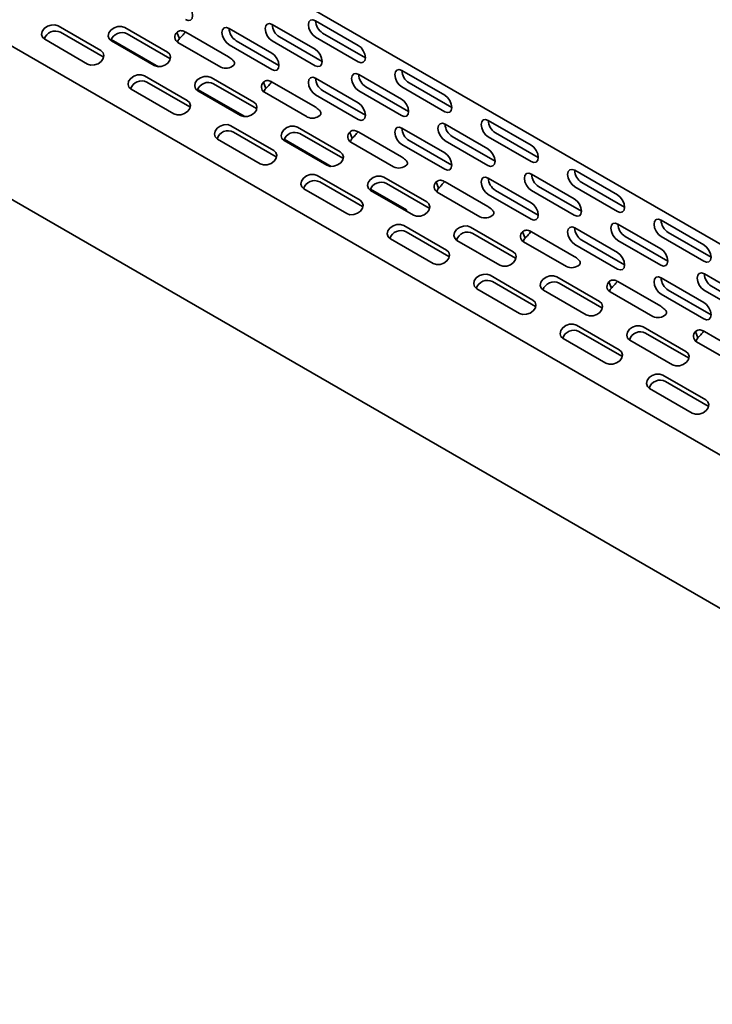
# Model space of a CAD drawing. Header units: millimetres. Extents: x -84 to 806, y -145 to 511.
# Tile 38 of 43: x 608 to 631, y 374 to 406. Entities that reach past the tile are written whole.
import ezdxf

# ---------------------------------------------------------------- set-up
doc = ezdxf.new("R2010")
doc.units = ezdxf.units.MM

msp = doc.modelspace()

# ---------------------------------------------------------------- linework, layer by layer
at = {"color": 7, "linetype": 'Continuous', "lineweight": 35}
for p, q in [((551.278, 444.9906), (654.0442, 385.6649)), ((654.9179, 378.1828), (552.1517, 437.5085)), ((551.278, 432.9466), (654.0442, 373.621)), ((609.455, 405.9842), (610.8692, 405.1678)), ((611.6591, 405.9327), (613.0733, 405.1163)), ((615.1105, 405.9041), (616.5247, 405.0877)), ((616.5394, 406.0318), (617.9536, 405.2154)), ((617.9683, 406.1596), (619.3825, 405.3432)), ((609.012, 405.5423), (610.4262, 404.7259)), ((610.9498, 404.9586), (609.5356, 405.775)), ((611.2123, 405.5356), (612.7703, 404.6362)), ((613.1539, 404.907), (611.7397, 405.7235)), ((613.3851, 405.7736), (613.4657, 405.5644)), ((613.6817, 405.7763), (615.0959, 404.9599)), ((618.1893, 404.8071), (616.7751, 405.6235)), ((617.9683, 405.6152), (619.3825, 404.7988)), ((619.6182, 404.9349), (618.204, 405.7513)), ((611.2161, 405.4908), (612.6303, 404.6744)), ((613.4202, 405.4392), (614.8344, 404.6228)), ((615.1105, 405.3597), (616.5247, 404.5433)), ((616.7604, 404.6794), (615.3462, 405.4958)), ((616.5394, 405.4875), (617.9536, 404.6711)), ((610.9498, 404.9586), (610.9651, 404.949)), ((613.1539, 404.907), (613.1692, 404.8975)), ((612.3127, 404.3345), (613.727, 403.5181)), ((614.5168, 404.2829), (615.931, 403.4665)), ((617.9683, 404.2543), (619.3825, 403.4379)), ((619.3971, 404.3821), (620.8113, 403.5657)), ((620.826, 404.5099), (622.2402, 403.6935)), ((611.8698, 403.8926), (613.284, 403.0762)), ((613.8076, 403.3088), (612.3934, 404.1252)), ((614.07, 403.8859), (615.6281, 402.9864)), ((616.0116, 403.2573), (614.5974, 404.0737)), ((616.2428, 404.1239), (616.3234, 403.9146)), ((616.5394, 404.1266), (617.9536, 403.3102)), ((621.047, 403.1574), (619.6328, 403.9738)), ((620.826, 403.9655), (622.2402, 403.1491)), ((622.4759, 403.2852), (621.0617, 404.1016)), ((614.0738, 403.841), (615.4881, 403.0246)), ((616.2779, 403.7895), (617.6921, 402.9731)), ((617.9683, 403.71), (619.3825, 402.8936)), ((619.6182, 403.0296), (618.204, 403.846)), ((619.3971, 403.8377), (620.8113, 403.0213)), ((613.8076, 403.3088), (613.8228, 403.2992)), ((616.0116, 403.2573), (616.0269, 403.2477)), ((615.1705, 402.6847), (616.5847, 401.8683)), ((617.3746, 402.6332), (618.7888, 401.8168)), ((620.826, 402.6046), (622.2402, 401.7882)), ((622.2549, 402.7324), (623.6691, 401.916)), ((623.6837, 402.8601), (625.0979, 402.0437)), ((616.6653, 401.6591), (615.2511, 402.4755)), ((618.8694, 401.6076), (617.4552, 402.424)), ((619.1006, 402.4741), (619.1812, 402.2649)), ((619.3971, 402.4768), (620.8113, 401.6604)), ((623.9048, 401.5077), (622.4906, 402.3241)), ((623.6837, 402.3158), (625.0979, 401.4994)), ((625.3337, 401.6354), (623.9194, 402.4518)), ((614.7275, 402.2428), (616.1417, 401.4264)), ((616.9277, 402.2362), (618.4858, 401.3367)), ((616.9316, 402.1913), (618.3458, 401.3749)), ((619.1357, 402.1398), (620.5499, 401.3234)), ((620.826, 402.0602), (622.2402, 401.2438)), ((622.4759, 401.3799), (621.0617, 402.1963)), ((622.2549, 402.188), (623.6691, 401.3716)), ((616.6653, 401.6591), (616.6806, 401.6495)), ((618.8694, 401.6076), (618.8846, 401.598)), ((618.0282, 401.035), (619.4424, 400.2186)), ((620.2323, 400.9835), (621.6465, 400.1671)), ((623.6837, 400.9549), (625.0979, 400.1385)), ((625.1126, 401.0826), (626.5268, 400.2662)), ((626.5415, 401.2104), (627.9557, 400.394)), ((619.523, 400.0094), (618.1088, 400.8258)), ((621.7271, 399.9578), (620.3129, 400.7742)), ((621.9583, 400.8244), (622.0389, 400.6151)), ((622.2549, 400.8271), (623.6691, 400.0107)), ((626.7625, 399.8579), (625.3483, 400.6743)), ((626.5415, 400.666), (627.9557, 399.8496)), ((628.1914, 399.9857), (626.7772, 400.8021)), ((617.5852, 400.5931), (618.9995, 399.7767)), ((619.7855, 400.5864), (620.9768, 399.8987)), ((619.7893, 400.5416), (621.2035, 399.7252)), ((621.9934, 400.49), (623.4076, 399.6736)), ((623.6837, 400.4105), (625.0979, 399.5941)), ((625.3337, 399.7302), (623.9194, 400.5466)), ((625.1126, 400.5383), (626.5268, 399.7219)), ((619.523, 400.0094), (619.5383, 399.9998)), ((620.9399, 399.8774), (620.9768, 399.8987)), ((620.9768, 399.8987), (620.9768, 399.856)), ((621.7271, 399.9578), (621.7424, 399.9482)), ((620.886, 399.3853), (622.3002, 398.5689)), ((623.09, 399.3337), (624.5042, 398.5173)), ((627.9703, 399.4329), (629.3846, 398.6165)), ((629.3992, 399.5607), (630.8134, 398.7442)), ((622.3808, 398.3596), (620.9666, 399.176)), ((624.5849, 398.3081), (623.1706, 399.1245)), ((624.816, 399.1746), (624.8967, 398.9654)), ((625.1126, 399.1774), (626.5268, 398.361)), ((626.5415, 399.3051), (627.9557, 398.4887)), ((629.6203, 398.2082), (628.206, 399.0246)), ((629.3992, 399.0163), (630.8134, 398.1999)), ((631.0491, 398.336), (629.6349, 399.1524)), ((620.443, 398.9434), (621.8572, 398.1269)), ((622.6471, 398.8918), (624.0613, 398.0754)), ((624.8511, 398.8403), (626.2653, 398.0239)), ((626.5415, 398.7608), (627.9557, 397.9444)), ((628.1914, 398.0804), (626.7772, 398.8968)), ((627.9703, 398.8885), (629.3846, 398.0721)), ((622.3808, 398.3596), (622.396, 398.35)), ((624.5849, 398.3081), (624.6001, 398.2985)), ((623.7437, 397.7355), (625.1579, 396.9191)), ((630.8281, 397.7832), (632.2423, 396.9667)), ((625.2385, 396.7099), (623.8243, 397.5263)), ((625.9478, 397.684), (627.362, 396.8676)), ((627.4426, 396.6584), (626.0284, 397.4748)), ((627.6738, 397.5249), (627.7544, 397.3157)), ((627.9703, 397.5276), (629.3846, 396.7112)), ((629.3992, 397.6554), (630.8134, 396.839)), ((632.478, 396.5585), (631.0638, 397.3749)), ((623.3007, 397.2936), (624.7149, 396.4772)), ((625.5048, 397.2421), (626.919, 396.4257)), ((627.7089, 397.1906), (629.1231, 396.3741)), ((629.3992, 397.111), (630.8134, 396.2946)), ((631.0491, 396.4307), (629.6349, 397.2471)), ((630.8281, 397.2388), (632.2423, 396.4224)), ((625.2385, 396.7099), (625.2538, 396.7003)), ((627.4426, 396.6584), (627.4579, 396.6488)), ((626.6014, 396.0858), (628.0156, 395.2694)), ((628.0963, 395.0602), (626.682, 395.8766)), ((628.8055, 396.0343), (630.2197, 395.2178)), ((630.3003, 395.0086), (628.8861, 395.825)), ((630.5315, 395.8752), (630.6121, 395.6659)), ((630.8281, 395.8779), (632.2423, 395.0615)), ((626.1585, 395.6439), (627.5727, 394.8275)), ((628.3625, 395.5924), (629.7767, 394.7759)), ((630.5666, 395.5408), (631.9808, 394.7244)), ((628.0963, 395.0602), (628.1115, 395.0506)), ((630.3003, 395.0086), (630.3156, 394.999)), ((629.4592, 394.4361), (630.8734, 393.6196)), ((630.954, 393.4104), (629.5398, 394.2268)), ((629.0162, 393.9941), (630.4304, 393.1777)), ((630.954, 393.4104), (630.9693, 393.4008))]:
    msp.add_line(p, q, dxfattribs=at)
at = {"color": 7, "linetype": 'Continuous', "lineweight": 35, "flags": 128}
for points in [[(613.667, 406.193), (613.7572, 406.1617), (613.8337, 406.1766), (613.8848, 406.2354), (613.9027, 406.3292), (613.8848, 406.4437), (613.8337, 406.5615), (613.7572, 406.6646), (613.667, 406.7374)], [(617.9683, 406.1596), (617.8781, 406.191), (617.8016, 406.1761), (617.7505, 406.1173), (617.7326, 406.0235), (617.7505, 405.909), (617.8016, 405.7912), (617.8781, 405.688), (617.9683, 405.6152)], [(609.455, 405.9842), (609.3479, 406.0195), (609.2235, 406.0157), (609.1005, 405.9735), (608.9978, 405.8993), (608.931, 405.8044), (608.9102, 405.7032), (608.9387, 405.6112), (609.012, 405.5423)], [(611.6591, 405.9327), (611.552, 405.9679), (611.4275, 405.9642), (611.3046, 405.922), (611.2019, 405.8478), (611.1351, 405.7529), (611.1143, 405.6517), (611.1428, 405.5597), (611.2161, 405.4908)], [(615.1105, 405.9041), (615.0203, 405.9354), (614.9439, 405.9206), (614.8928, 405.8618), (614.8748, 405.768), (614.8928, 405.6534), (614.9439, 405.5357), (615.0203, 405.4325), (615.1105, 405.3597)], [(616.5394, 406.0318), (616.4492, 406.0632), (616.3727, 406.0483), (616.3216, 405.9895), (616.3037, 405.8957), (616.3216, 405.7812), (616.3727, 405.6634), (616.4492, 405.5603), (616.5394, 405.4875)], [(617.9536, 404.6711), (618.0438, 404.6397), (618.1203, 404.6546), (618.1714, 404.7134), (618.1893, 404.8072), (618.1714, 404.9217), (618.1203, 405.0395), (618.0438, 405.1426), (617.9536, 405.2154)], [(619.3825, 404.7988), (619.4727, 404.7675), (619.5491, 404.7823), (619.6002, 404.8411), (619.6182, 404.9349), (619.6002, 405.0495), (619.5491, 405.1673), (619.4727, 405.2704), (619.3825, 405.3432)], [(610.4262, 404.7259), (610.5333, 404.6906), (610.6578, 404.6944), (610.7807, 404.7366), (610.8834, 404.8108), (610.9503, 404.9057), (610.971, 405.0069), (610.9426, 405.0989), (610.8692, 405.1678)], [(612.6303, 404.6744), (612.7374, 404.6391), (612.8619, 404.6429), (612.9848, 404.6851), (613.0875, 404.7593), (613.1543, 404.8542), (613.1751, 404.9553), (613.1466, 405.0474), (613.0733, 405.1163)], [(616.5247, 404.5433), (616.6149, 404.512), (616.6914, 404.5268), (616.7425, 404.5856), (616.7604, 404.6794), (616.7425, 404.7939), (616.6914, 404.9117), (616.6149, 405.0149), (616.5247, 405.0877)], [(620.826, 404.5099), (620.7358, 404.5412), (620.6593, 404.5264), (620.6082, 404.4676), (620.5903, 404.3738), (620.6082, 404.2592), (620.6593, 404.1414), (620.7358, 404.0383), (620.826, 403.9655)], [(612.3127, 404.3345), (612.2057, 404.3697), (612.0812, 404.366), (611.9583, 404.3238), (611.8556, 404.2496), (611.7887, 404.1547), (611.768, 404.0535), (611.7964, 403.9615), (611.8698, 403.8926)], [(614.5168, 404.2829), (614.4098, 404.3182), (614.2853, 404.3144), (614.1623, 404.2723), (614.0596, 404.1981), (613.9928, 404.1031), (613.972, 404.002), (614.0005, 403.9099), (614.0738, 403.841)], [(617.9683, 404.2543), (617.8781, 404.2857), (617.8016, 404.2708), (617.7505, 404.212), (617.7326, 404.1182), (617.7505, 404.0037), (617.8016, 403.8859), (617.8781, 403.7828), (617.9683, 403.71)], [(619.3971, 404.3821), (619.3069, 404.4135), (619.2305, 404.3986), (619.1794, 404.3398), (619.1614, 404.246), (619.1794, 404.1315), (619.2305, 404.0137), (619.3069, 403.9105), (619.3971, 403.8377)], [(620.8113, 403.0213), (620.9015, 402.99), (620.978, 403.0048), (621.0291, 403.0636), (621.047, 403.1574), (621.0291, 403.272), (620.978, 403.3898), (620.9015, 403.4929), (620.8113, 403.5657)], [(622.2402, 403.1491), (622.3304, 403.1177), (622.4069, 403.1326), (622.458, 403.1914), (622.4759, 403.2852), (622.458, 403.3997), (622.4069, 403.5175), (622.3304, 403.6207), (622.2402, 403.6935)], [(613.284, 403.0762), (613.391, 403.0409), (613.5155, 403.0447), (613.6385, 403.0868), (613.7412, 403.161), (613.808, 403.256), (613.8288, 403.3571), (613.8003, 403.4492), (613.727, 403.5181)], [(615.4881, 403.0246), (615.5951, 402.9894), (615.7196, 402.9931), (615.8425, 403.0353), (615.9452, 403.1095), (616.0121, 403.2044), (616.0328, 403.3056), (616.0044, 403.3976), (615.931, 403.4665)], [(619.3825, 402.8936), (619.4727, 402.8622), (619.5491, 402.8771), (619.6002, 402.9359), (619.6182, 403.0297), (619.6002, 403.1442), (619.5491, 403.262), (619.4727, 403.3651), (619.3825, 403.4379)], [(615.1705, 402.6847), (615.0634, 402.72), (614.9389, 402.7162), (614.816, 402.674), (614.7133, 402.5999), (614.6465, 402.5049), (614.6257, 402.4038), (614.6542, 402.3117), (614.7275, 402.2428)], [(617.3746, 402.6332), (617.2675, 402.6685), (617.143, 402.6647), (617.0201, 402.6225), (616.9174, 402.5483), (616.8505, 402.4534), (616.8298, 402.3522), (616.8582, 402.2602), (616.9316, 402.1913)], [(620.826, 402.6046), (620.7358, 402.636), (620.6593, 402.6211), (620.6082, 402.5623), (620.5903, 402.4685), (620.6082, 402.354), (620.6593, 402.2362), (620.7358, 402.133), (620.826, 402.0602)], [(622.2549, 402.7324), (622.1647, 402.7637), (622.0882, 402.7489), (622.0371, 402.6901), (622.0192, 402.5963), (622.0371, 402.4817), (622.0882, 402.3639), (622.1647, 402.2608), (622.2549, 402.188)], [(623.6837, 402.8601), (623.5935, 402.8915), (623.5171, 402.8766), (623.466, 402.8178), (623.448, 402.724), (623.466, 402.6095), (623.5171, 402.4917), (623.5935, 402.3886), (623.6837, 402.3158)], [(625.0979, 401.4994), (625.1881, 401.468), (625.2646, 401.4829), (625.3157, 401.5417), (625.3337, 401.6355), (625.3157, 401.75), (625.2646, 401.8678), (625.1881, 401.9709), (625.0979, 402.0437)], [(616.1417, 401.4264), (616.2488, 401.3912), (616.3733, 401.3949), (616.4962, 401.4371), (616.5989, 401.5113), (616.6657, 401.6062), (616.6865, 401.7074), (616.658, 401.7994), (616.5847, 401.8683)], [(618.3458, 401.3749), (618.4529, 401.3396), (618.5773, 401.3434), (618.7003, 401.3856), (618.803, 401.4598), (618.8698, 401.5547), (618.8906, 401.6559), (618.8621, 401.7479), (618.7888, 401.8168)], [(622.2402, 401.2438), (622.3304, 401.2125), (622.4069, 401.2273), (622.458, 401.2861), (622.4759, 401.3799), (622.458, 401.4945), (622.4069, 401.6123), (622.3304, 401.7154), (622.2402, 401.7882)], [(623.6691, 401.3716), (623.7593, 401.3402), (623.8357, 401.3551), (623.8868, 401.4139), (623.9048, 401.5077), (623.8868, 401.6222), (623.8357, 401.74), (623.7593, 401.8432), (623.6691, 401.916)], [(618.0282, 401.035), (617.9212, 401.0703), (617.7967, 401.0665), (617.6737, 401.0243), (617.571, 400.9501), (617.5042, 400.8552), (617.4834, 400.754), (617.5119, 400.662), (617.5852, 400.5931)], [(620.2323, 400.9835), (620.1252, 401.0187), (620.0008, 401.015), (619.8778, 400.9728), (619.7751, 400.8986), (619.7083, 400.8037), (619.6875, 400.7025), (619.716, 400.6105), (619.7893, 400.5416)], [(623.6837, 400.9549), (623.5935, 400.9862), (623.5171, 400.9714), (623.466, 400.9126), (623.448, 400.8188), (623.466, 400.7042), (623.5171, 400.5864), (623.5935, 400.4833), (623.6837, 400.4105)], [(625.1126, 401.0826), (625.0224, 401.114), (624.9459, 401.0991), (624.8948, 401.0403), (624.8769, 400.9465), (624.8948, 400.832), (624.9459, 400.7142), (625.0224, 400.6111), (625.1126, 400.5383)], [(626.5415, 401.2104), (626.4513, 401.2417), (626.3748, 401.2269), (626.3237, 401.1681), (626.3058, 401.0743), (626.3237, 400.9598), (626.3748, 400.842), (626.4513, 400.7388), (626.5415, 400.666)], [(627.9557, 399.8496), (628.0459, 399.8183), (628.1224, 399.8331), (628.1734, 399.8919), (628.1914, 399.9857), (628.1734, 400.1003), (628.1224, 400.218), (628.0459, 400.3212), (627.9557, 400.394)], [(618.9995, 399.7767), (619.1065, 399.7414), (619.231, 399.7452), (619.3539, 399.7874), (619.4566, 399.8616), (619.5235, 399.9565), (619.5442, 400.0577), (619.5158, 400.1497), (619.4424, 400.2186)], [(621.2035, 399.7252), (621.3106, 399.6899), (621.4351, 399.6937), (621.558, 399.7358), (621.6607, 399.81), (621.7275, 399.905), (621.7483, 400.0061), (621.7198, 400.0982), (621.6465, 400.1671)], [(625.0979, 399.5941), (625.1881, 399.5627), (625.2646, 399.5776), (625.3157, 399.6364), (625.3337, 399.7302), (625.3157, 399.8447), (625.2646, 399.9625), (625.1881, 400.0657), (625.0979, 400.1385)], [(626.5268, 399.7219), (626.617, 399.6905), (626.6935, 399.7054), (626.7446, 399.7642), (626.7625, 399.858), (626.7446, 399.9725), (626.6935, 400.0903), (626.617, 400.1934), (626.5268, 400.2662)], [(620.886, 399.3853), (620.7789, 399.4205), (620.6544, 399.4168), (620.5315, 399.3746), (620.4288, 399.3004), (620.3619, 399.2055), (620.3412, 399.1043), (620.3696, 399.0122), (620.443, 398.9434)], [(623.09, 399.3337), (622.983, 399.369), (622.8585, 399.3652), (622.7355, 399.323), (622.6328, 399.2488), (622.566, 399.1539), (622.5453, 399.0528), (622.5737, 398.9607), (622.6471, 398.8918)], [(626.5415, 399.3051), (626.4513, 399.3365), (626.3748, 399.3216), (626.3237, 399.2628), (626.3058, 399.169), (626.3237, 399.0545), (626.3748, 398.9367), (626.4513, 398.8336), (626.5415, 398.7608)], [(627.9703, 399.4329), (627.8801, 399.4642), (627.8037, 399.4494), (627.7526, 399.3906), (627.7346, 399.2968), (627.7526, 399.1823), (627.8037, 399.0645), (627.8801, 398.9613), (627.9703, 398.8885)], [(629.3992, 399.5607), (629.309, 399.592), (629.2325, 399.5771), (629.1815, 399.5183), (629.1635, 399.4245), (629.1815, 399.31), (629.2325, 399.1922), (629.309, 399.0891), (629.3992, 399.0163)], [(630.8134, 398.1999), (630.9036, 398.1685), (630.9801, 398.1834), (631.0312, 398.2422), (631.0491, 398.336), (631.0312, 398.4505), (630.9801, 398.5683), (630.9036, 398.6715), (630.8134, 398.7442)], [(621.8572, 398.1269), (621.9643, 398.0917), (622.0887, 398.0955), (622.2117, 398.1376), (622.3144, 398.2118), (622.3812, 398.3067), (622.402, 398.4079), (622.3735, 398.5), (622.3002, 398.5689)], [(624.0613, 398.0754), (624.1683, 398.0402), (624.2928, 398.0439), (624.4158, 398.0861), (624.5185, 398.1603), (624.5853, 398.2552), (624.606, 398.3564), (624.5776, 398.4484), (624.5042, 398.5173)], [(627.9557, 397.9444), (628.0459, 397.913), (628.1224, 397.9279), (628.1734, 397.9867), (628.1914, 398.0805), (628.1734, 398.195), (628.1224, 398.3128), (628.0459, 398.4159), (627.9557, 398.4887)], [(629.3846, 398.0721), (629.4748, 398.0408), (629.5512, 398.0556), (629.6023, 398.1144), (629.6203, 398.2082), (629.6023, 398.3228), (629.5512, 398.4405), (629.4748, 398.5437), (629.3846, 398.6165)], [(623.7437, 397.7355), (623.6366, 397.7708), (623.5122, 397.767), (623.3892, 397.7248), (623.2865, 397.6506), (623.2197, 397.5557), (623.1989, 397.4546), (623.2274, 397.3625), (623.3007, 397.2936)], [(625.9478, 397.684), (625.8407, 397.7192), (625.7162, 397.7155), (625.5933, 397.6733), (625.4906, 397.5991), (625.4238, 397.5042), (625.403, 397.403), (625.4315, 397.311), (625.5048, 397.2421)], [(630.8281, 397.7832), (630.7379, 397.8145), (630.6614, 397.7996), (630.6103, 397.7408), (630.5924, 397.647), (630.6103, 397.5325), (630.6614, 397.4147), (630.7379, 397.3116), (630.8281, 397.2388)], [(629.3992, 397.6554), (629.309, 397.6867), (629.2325, 397.6719), (629.1815, 397.6131), (629.1635, 397.5193), (629.1815, 397.4048), (629.2325, 397.287), (629.309, 397.1838), (629.3992, 397.111)], [(624.7149, 396.4772), (624.822, 396.442), (624.9465, 396.4457), (625.0694, 396.4879), (625.1721, 396.5621), (625.2389, 396.657), (625.2597, 396.7582), (625.2312, 396.8502), (625.1579, 396.9191)], [(626.919, 396.4257), (627.0261, 396.3904), (627.1505, 396.3942), (627.2735, 396.4364), (627.3762, 396.5106), (627.443, 396.6055), (627.4638, 396.7067), (627.4353, 396.7987), (627.362, 396.8676)], [(630.8134, 396.2946), (630.9036, 396.2633), (630.9801, 396.2781), (631.0312, 396.3369), (631.0491, 396.4307), (631.0312, 396.5453), (630.9801, 396.663), (630.9036, 396.7662), (630.8134, 396.839)], [(626.6014, 396.0858), (626.4944, 396.121), (626.3699, 396.1173), (626.2469, 396.0751), (626.1442, 396.0009), (626.0774, 395.906), (626.0567, 395.8048), (626.0851, 395.7128), (626.1585, 395.6439)], [(628.8055, 396.0343), (628.6984, 396.0695), (628.574, 396.0658), (628.451, 396.0236), (628.3483, 395.9494), (628.2815, 395.8545), (628.2607, 395.7533), (628.2892, 395.6612), (628.3625, 395.5924)], [(627.5727, 394.8275), (627.6797, 394.7922), (627.8042, 394.796), (627.9272, 394.8382), (628.0299, 394.9124), (628.0967, 395.0073), (628.1174, 395.1085), (628.089, 395.2005), (628.0156, 395.2694)], [(629.7767, 394.7759), (629.8838, 394.7407), (630.0083, 394.7444), (630.1312, 394.7866), (630.2339, 394.8608), (630.3008, 394.9557), (630.3215, 395.0569), (630.2931, 395.149), (630.2197, 395.2178)], [(629.4592, 394.4361), (629.3521, 394.4713), (629.2276, 394.4676), (629.1047, 394.4254), (629.002, 394.3512), (628.9352, 394.2563), (628.9144, 394.1551), (628.9429, 394.063), (629.0162, 393.9941)], [(630.4304, 393.1777), (630.5375, 393.1425), (630.6619, 393.1462), (630.7849, 393.1884), (630.8876, 393.2626), (630.9544, 393.3575), (630.9752, 393.4587), (630.9467, 393.5508), (630.8734, 393.6196)]]:
    msp.add_lwpolyline(points, dxfattribs=at)
at = {"color": 7, "linetype": 'Continuous', "lineweight": 35}
for centre, radius, start, end in [((615.606, 405.9179), 0.4957, 181.60056, 238.39406), ((617.0349, 406.0457), 0.4957, 181.60056, 238.39406), ((618.4637, 406.1734), 0.4957, 181.60056, 238.39406), ((609.3616, 405.433), 0.3837, 63.02541, 161.95341), ((611.5657, 405.3815), 0.3837, 63.02519, 161.95561), ((613.5286, 405.6196), 0.2105, 132.98912, 238.99494), ((613.6768, 405.3796), 0.2806, 138.79708, 165.70399), ((615.0032, 404.9837), 0.3984, 244.93267, 311.73315), ((618.4637, 404.2682), 0.4957, 181.60056, 238.39406), ((619.8926, 404.3959), 0.4957, 181.60056, 238.39406), ((621.3215, 404.5237), 0.4957, 181.60069, 238.39405), ((612.2193, 403.7833), 0.3837, 63.02525, 161.95506), ((614.4234, 403.7318), 0.3837, 63.02525, 161.95505), ((616.3863, 403.9699), 0.2105, 132.98912, 238.99494), ((616.5345, 403.7298), 0.2805, 138.79703, 165.7053), ((617.8609, 403.3339), 0.3984, 244.93267, 311.73315), ((621.3215, 402.6184), 0.4957, 181.60056, 238.39406), ((622.7503, 402.7462), 0.4957, 181.60056, 238.39406), ((624.1792, 402.874), 0.4957, 181.60056, 238.39406), ((615.0771, 402.1336), 0.3837, 63.02525, 161.95505), ((617.2811, 402.082), 0.3837, 63.02535, 161.95401), ((619.2441, 402.3202), 0.2105, 132.98912, 238.99494), ((619.3923, 402.0801), 0.2805, 138.79705, 165.70463), ((620.7187, 401.6842), 0.3984, 244.93267, 311.73315), ((624.1792, 400.9687), 0.4957, 181.60056, 238.39406), ((625.6081, 401.0965), 0.4957, 181.60056, 238.39406), ((627.0369, 401.2242), 0.4957, 181.60056, 238.39406), ((617.9348, 400.4838), 0.3837, 63.02525, 161.95503), ((620.1389, 400.4323), 0.3837, 63.02545, 161.95304), ((622.1018, 400.6704), 0.2105, 132.98912, 238.99494), ((622.25, 400.4303), 0.2806, 138.79708, 165.70399), ((623.5764, 400.0345), 0.3984, 244.93267, 311.73315), ((628.4658, 399.4467), 0.4957, 181.60056, 238.39406), ((629.8947, 399.5745), 0.4957, 181.60056, 238.39406), ((620.7925, 398.8341), 0.3837, 63.0253, 161.95452), ((622.9966, 398.7826), 0.3837, 63.0253, 161.95452), ((624.9595, 399.0207), 0.2105, 132.98912, 238.99494), ((627.0369, 399.319), 0.4957, 181.60056, 238.39406), ((625.1077, 398.7806), 0.2806, 138.79708, 165.70399), ((626.4341, 398.3847), 0.3984, 244.93267, 311.73315), ((631.3235, 397.797), 0.4957, 181.60056, 238.39406), ((623.6503, 397.1844), 0.3837, 63.0253, 161.95452), ((625.8543, 397.1328), 0.3837, 63.0253, 161.95452), ((627.8173, 397.371), 0.2105, 132.98912, 238.99494), ((629.8947, 397.6692), 0.4957, 181.60056, 238.39406), ((627.9655, 397.1309), 0.2806, 138.7971, 165.70341), ((629.2919, 396.735), 0.3984, 244.93267, 311.73315), ((626.508, 395.5346), 0.3837, 63.02521, 161.95545), ((628.7121, 395.4831), 0.3837, 63.02539, 161.95362), ((630.675, 395.7212), 0.2105, 132.98912, 238.99494), ((630.8232, 395.4811), 0.2806, 138.7971, 165.70343), ((629.3657, 393.8849), 0.3837, 63.02525, 161.95497)]:
    msp.add_arc(centre, radius, start, end, dxfattribs=at)
for points, knots in [([(613.6817, 405.7763), (613.6583, 405.7882), (613.6351, 405.799), (613.5883, 405.8171), (613.5649, 405.8244), (613.5174, 405.8313), (613.4928, 405.8309), (613.4531, 405.8176), (613.4394, 405.811), (613.4118, 405.7939), (613.398, 405.7836), (613.3851, 405.7736)], [0, 0, 0, 0, 0.25, 0.25, 0.5, 0.5, 0.75, 0.75, 0.875, 0.875, 1, 1, 1, 1]), ([(613.6711, 405.7938), (613.6583, 405.7787), (613.6183, 405.7314), (613.5496, 405.6466), (613.4918, 405.5899), (613.4657, 405.5644)], [0, 0, 0, 0, 0.2052478, 0.6414457, 1, 1, 1, 1]), ([(615.2684, 404.6864), (615.2791, 404.6981), (615.287, 404.7128), (615.2936, 404.7444), (615.2922, 404.7614), (615.2823, 404.7922), (615.2739, 404.8058), (615.2548, 404.8301), (615.2444, 404.841), (615.1907, 404.8929), (615.1432, 404.927), (615.0959, 404.9599)], [0, 0, 0, 0, 0.125, 0.125, 0.25, 0.25, 0.375, 0.375, 0.5, 0.5, 1, 1, 1, 1]), ([(616.5394, 404.1266), (616.516, 404.1384), (616.4928, 404.1493), (616.4461, 404.1674), (616.4226, 404.1747), (616.3751, 404.1815), (616.3506, 404.1812), (616.3108, 404.1679), (616.2971, 404.1612), (616.2696, 404.1442), (616.2557, 404.1339), (616.2428, 404.1239)], [0, 0, 0, 0, 0.25, 0.25, 0.5, 0.5, 0.75, 0.75, 0.875, 0.875, 1, 1, 1, 1]), ([(616.5288, 404.144), (616.516, 404.1289), (616.476, 404.0817), (616.4073, 403.9969), (616.3495, 403.9402), (616.3234, 403.9146)], [0, 0, 0, 0, 0.2052478, 0.6414457, 1, 1, 1, 1]), ([(618.1261, 403.0367), (618.1368, 403.0484), (618.1447, 403.063), (618.1514, 403.0947), (618.15, 403.1116), (618.14, 403.1424), (618.1316, 403.1561), (618.1126, 403.1804), (618.1022, 403.1913), (618.0485, 403.2432), (618.0009, 403.2772), (617.9536, 403.3102)], [0, 0, 0, 0, 0.125, 0.125, 0.25, 0.25, 0.375, 0.375, 0.5, 0.5, 1, 1, 1, 1]), ([(619.3971, 402.4768), (619.3738, 402.4887), (619.3505, 402.4996), (619.3038, 402.5176), (619.2804, 402.5249), (619.2329, 402.5318), (619.2083, 402.5314), (619.1685, 402.5181), (619.1549, 402.5115), (619.1273, 402.4944), (619.1135, 402.4841), (619.1006, 402.4741)], [0, 0, 0, 0, 0.25, 0.25, 0.5, 0.5, 0.75, 0.75, 0.875, 0.875, 1, 1, 1, 1]), ([(619.3866, 402.4943), (619.3738, 402.4792), (619.3337, 402.432), (619.265, 402.3472), (619.2072, 402.2905), (619.1812, 402.2649)], [0, 0, 0, 0, 0.20524784, 0.64144568, 1, 1, 1, 1]), ([(620.9838, 401.3869), (620.9946, 401.3986), (621.0024, 401.4133), (621.0091, 401.445), (621.0077, 401.4619), (620.9977, 401.4927), (620.9894, 401.5063), (620.9703, 401.5307), (620.9599, 401.5416), (620.9062, 401.5934), (620.8586, 401.6275), (620.8113, 401.6604)], [0, 0, 0, 0, 0.125, 0.125, 0.25, 0.25, 0.375, 0.375, 0.5, 0.5, 1, 1, 1, 1]), ([(622.2549, 400.8271), (622.2315, 400.839), (622.2083, 400.8498), (622.1616, 400.8679), (622.1381, 400.8752), (622.0906, 400.8821), (622.066, 400.8817), (622.0263, 400.8684), (622.0126, 400.8618), (621.985, 400.8447), (621.9712, 400.8344), (621.9583, 400.8244)], [0, 0, 0, 0, 0.25, 0.25, 0.5, 0.5, 0.75, 0.75, 0.875, 0.875, 1, 1, 1, 1]), ([(622.2443, 400.8446), (622.2315, 400.8295), (622.1915, 400.7822), (622.1228, 400.6974), (622.065, 400.6407), (622.0389, 400.6151)], [0, 0, 0, 0, 0.2052478, 0.6414457, 1, 1, 1, 1]), ([(623.8416, 399.7372), (623.8523, 399.7489), (623.8602, 399.7636), (623.8668, 399.7952), (623.8655, 399.8122), (623.8555, 399.843), (623.8471, 399.8566), (623.8281, 399.8809), (623.8176, 399.8918), (623.7639, 399.9437), (623.7164, 399.9778), (623.6691, 400.0107)], [0, 0, 0, 0, 0.125, 0.125, 0.25, 0.25, 0.375, 0.375, 0.5, 0.5, 1, 1, 1, 1]), ([(625.1126, 399.1774), (625.0893, 399.1892), (625.066, 399.2001), (625.0193, 399.2182), (624.9958, 399.2254), (624.9483, 399.2323), (624.9238, 399.232), (624.884, 399.2187), (624.8704, 399.212), (624.8428, 399.1949), (624.8289, 399.1847), (624.816, 399.1746)], [0, 0, 0, 0, 0.25, 0.25, 0.5, 0.5, 0.75, 0.75, 0.875, 0.875, 1, 1, 1, 1]), ([(625.102, 399.1948), (625.0892, 399.1797), (625.0492, 399.1325), (624.9805, 399.0477), (624.9227, 398.991), (624.8967, 398.9654)], [0, 0, 0, 0, 0.2052478, 0.6414457, 1, 1, 1, 1]), ([(626.6993, 398.0874), (626.7101, 398.0991), (626.7179, 398.1138), (626.7246, 398.1455), (626.7232, 398.1624), (626.7132, 398.1932), (626.7048, 398.2069), (626.6858, 398.2312), (626.6754, 398.2421), (626.6217, 398.2939), (626.5741, 398.328), (626.5268, 398.361)], [0, 0, 0, 0, 0.125, 0.125, 0.25, 0.25, 0.375, 0.375, 0.5, 0.5, 1, 1, 1, 1]), ([(627.9703, 397.5276), (627.947, 397.5395), (627.9237, 397.5503), (627.877, 397.5684), (627.8536, 397.5757), (627.8061, 397.5826), (627.7815, 397.5822), (627.7418, 397.5689), (627.7281, 397.5623), (627.7005, 397.5452), (627.6867, 397.5349), (627.6738, 397.5249)], [0, 0, 0, 0, 0.25, 0.25, 0.5, 0.5, 0.75, 0.75, 0.875, 0.875, 1, 1, 1, 1]), ([(627.9598, 397.5451), (627.947, 397.53), (627.907, 397.4828), (627.8383, 397.3979), (627.7805, 397.3413), (627.7544, 397.3157)], [0, 0, 0, 0, 0.2052478, 0.6414457, 1, 1, 1, 1]), ([(629.5571, 396.4377), (629.5678, 396.4494), (629.5756, 396.4641), (629.5823, 396.4958), (629.5809, 396.5127), (629.5709, 396.5435), (629.5626, 396.5571), (629.5435, 396.5815), (629.5331, 396.5923), (629.4794, 396.6442), (629.4319, 396.6783), (629.3846, 396.7112)], [0, 0, 0, 0, 0.125, 0.125, 0.25, 0.25, 0.375, 0.375, 0.5, 0.5, 1, 1, 1, 1]), ([(630.8281, 395.8779), (630.8047, 395.8898), (630.7815, 395.9006), (630.7348, 395.9187), (630.7113, 395.926), (630.6638, 395.9328), (630.6392, 395.9325), (630.5995, 395.9192), (630.5858, 395.9125), (630.5583, 395.8955), (630.5444, 395.8852), (630.5315, 395.8752)], [0, 0, 0, 0, 0.25, 0.25, 0.5, 0.5, 0.75, 0.75, 0.875, 0.875, 1, 1, 1, 1]), ([(630.8095, 395.8858), (630.7993, 395.8738), (630.7619, 395.8296), (630.696, 395.7482), (630.6382, 395.6915), (630.6121, 395.6659)], [0, 0, 0, 0, 0.1701218, 0.6255985, 1, 1, 1, 1])]:
    msp.add_open_spline(points, degree=3, knots=knots, dxfattribs=at)

doc.saveas('drawing.dxf')
